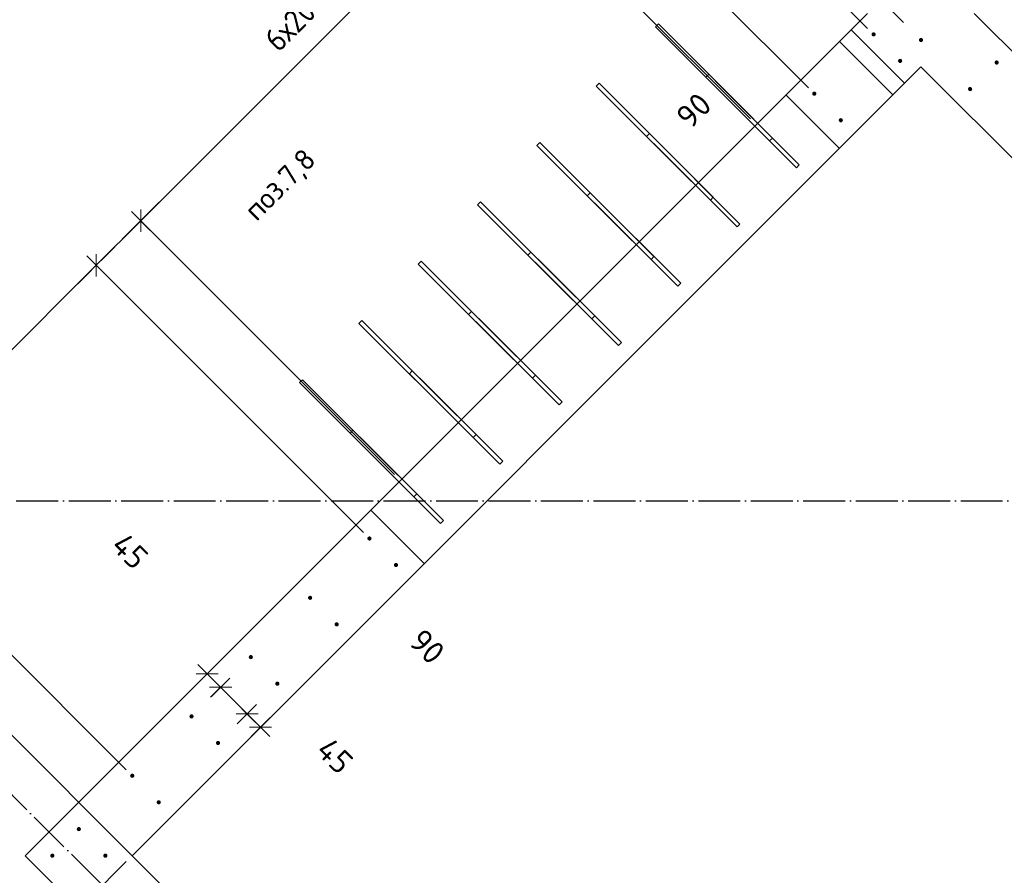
# Model space of a CAD drawing. Header units: millimetres. Extents: x -3026 to 47325, y -2839 to 55854.
# Tile 10 of 130: x 11124 to 13472, y 13007 to 15048. Entities that reach past the tile are written whole.
import ezdxf

# ---------------------------------------------------------------- set-up
doc = ezdxf.new("R2010")
doc.units = ezdxf.units.MM
doc.header["$PDMODE"] = 65
for name, pattern in [('______11', [125, 100, -12.5, 0, -12.5]), ('______5', [275, 200, -25, 25, -25]), ('________', [0])]:
    doc.linetypes.add(name, pattern=pattern)
for name, color, linetype, lineweight in [('Standard', 7, 'Continuous', 25), ('Арм.стержн. вертикальными 1', 22, 'Continuous', 35), ('Размерная линия_ общее', 7, 'Continuous', 13)]:
    doc.layers.add(name, color=color, linetype=linetype, lineweight=lineweight)
doc.layers.add('Осевая линия_ общее', color=7, linetype='______5', lineweight=13, true_color=0xa0a0a0)
doc.styles.add('ISOCPEUR', font='ISOCPEUR')
doc.dimstyles.new('DIMSTYLE_3', dxfattribs={"dimtxt": 55, "dimasz": 62.5, "dimexe": 0, "dimexo": 0, "dimgap": 27.5, "dimtad": 2, "dimdec": 0, "dimrnd": 5, "dimzin": 12, "dimdsep": 46, "dimtxsty": 'ISOCPEUR', "dimblk1": 'ALL_ML_STRICH', "dimblk2": 'ALL_ML_STRICH', "dimsah": 1, "dimcen": 0, "dimclrd": 7, "dimclre": 256, "dimclrt": 7, "dimadec": 0, "dimazin": 0, "dimtfac": 1, "dimtdec": 0, "dimtix": 1, "dimtmove": 2, "dimatfit": 3, "dimfxl": 0, "dimtzin": 0, "dimlwd": 0, "dimlwe": -3, "dimarcsym": 0})
doc.dimstyles.new('DIMSTYLE_8', dxfattribs={"dimtxt": 55, "dimasz": 62.5, "dimexe": 0, "dimexo": 0, "dimgap": 27.5, "dimtad": 2, "dimdec": 0, "dimrnd": 5, "dimzin": 12, "dimdsep": 46, "dimtxsty": 'ISOCPEUR', "dimblk1": 'ALL_ML_STRICH', "dimblk2": 'ALL_ML_STRICH', "dimsah": 1, "dimcen": 0, "dimclrd": 7, "dimclre": 256, "dimclrt": 7, "dimadec": 0, "dimazin": 0, "dimtfac": 1, "dimtdec": 0, "dimtix": 1, "dimtmove": 2, "dimatfit": 3, "dimfxl": 0, "dimtvp": 1.2, "dimtzin": 0, "dimlwd": 0, "dimlwe": -3, "dimarcsym": 0})
doc.dimstyles.new('DIMSTYLE_9', dxfattribs={"dimtxt": 55, "dimasz": 62.5, "dimexe": 0, "dimexo": 0, "dimgap": 27.5, "dimtad": 0, "dimdec": 0, "dimrnd": 5, "dimzin": 12, "dimdsep": 46, "dimtxsty": 'ISOCPEUR', "dimblk1": 'ALL_ML_STRICH', "dimblk2": 'ALL_ML_STRICH', "dimsah": 1, "dimcen": 0, "dimclrd": 7, "dimclre": 256, "dimclrt": 7, "dimadec": 0, "dimazin": 0, "dimtfac": 1, "dimtdec": 0, "dimtix": 1, "dimtmove": 2, "dimatfit": 3, "dimfxl": 0, "dimtvp": 1.2, "dimtzin": 0, "dimlwd": 0, "dimlwe": -3, "dimarcsym": 0})

# ---------------------------------------------------------------- blocks, each defined once
blk = doc.blocks.new('СЛОЖНЫЙ_ОБЪЕКТ_0')
at = {"layer": 'Осевая линия_ общее', "color": 253, "linetype": '______11', "lineweight": -3, "true_color": 0xa0a0a0, "transparency": 33554687}
for p, q in [((15387.3, 8917.7), (8924.3, 15380.6)), ((-2770, 13900), (26050, 13900))]:
    blk.add_line(p, q, dxfattribs=at)
blk = doc.blocks.new('ALL_ML_STRICH')
at = {"color": 0, "linetype": 'ByBlock', "lineweight": -2}
for p, q in [((0, -0.5), (0, 0.5)), ((-1, 0), (0.5, 0)), ((-0.3, -0.3), (0.3, 0.3))]:
    blk.add_line(p, q, dxfattribs=at)
blk = doc.blocks.new('*D289')
at = {"layer": 'DEFPOINTS', "color": 7, "linetype": 'Continuous', "lineweight": 13, "transparency": 33554687}
for p in [(10645.5, 13800.9), (11392.5, 13244.8), (11427.5, 13018.9)]:
    blk.add_point(p, dxfattribs=at)
at = {"layer": 'Размерная линия_ общее', "color": 7, "linetype": 'Continuous', "lineweight": -2, "transparency": 33554687}
blk.add_line((10645.5, 13800.9), (10740.9, 13896.4), dxfattribs=at)
at = {"layer": 'Размерная линия_ общее', "color": 253, "linetype": 'Continuous', "lineweight": -2, "true_color": 0xa0a0a0, "transparency": 33554687}
for p, q in [((11378.3, 13259), (10740.9, 13896.4)), ((11413.3, 13033), (10645.5, 13800.9))]:
    blk.add_line(p, q, dxfattribs=at)
at = {"layer": 'Размерная линия_ общее', "color": 7, "linetype": 'Continuous', "lineweight": 13, "transparency": 33554687, "xscale": 62.5, "yscale": 62.5, "zscale": 62.5}
for p, rotation in [((10740.9, 13896.4), 44.99999999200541), ((10645.5, 13800.9), 224.9999999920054)]:
    blk.add_blockref('ALL_ML_STRICH', p, dxfattribs=dict(at, rotation=rotation))
at = {"layer": 'Размерная линия_ общее', "color": 7, "linetype": 'Continuous', "lineweight": 13, "transparency": 33554687, "insert": (10292.7, 13558.5), "char_height": 55, "width": 165, "attachment_point": 5, "rotation": 45, "style": 'ISOCPEUR'}
blk.add_mtext('\\A1;{135}', dxfattribs=at)
blk = doc.blocks.new('*D290')
at = {"layer": 'DEFPOINTS', "color": 7, "linetype": 'Continuous', "lineweight": 13, "transparency": 33554687}
for p in [(10740.9, 13896.4), (11958.1, 13810.5), (11392.5, 13244.8)]:
    blk.add_point(p, dxfattribs=at)
at = {"layer": 'Размерная линия_ общее', "color": 7, "linetype": 'Continuous', "lineweight": -2, "transparency": 33554687}
blk.add_line((10740.9, 13896.4), (11306.6, 14462.1), dxfattribs=at)
at = {"layer": 'Размерная линия_ общее', "color": 253, "linetype": 'Continuous', "lineweight": -2, "true_color": 0xa0a0a0, "transparency": 33554687}
for p, q in [((11944, 13824.7), (11306.6, 14462.1)), ((11378.3, 13259), (10740.9, 13896.4))]:
    blk.add_line(p, q, dxfattribs=at)
at = {"layer": 'Размерная линия_ общее', "color": 7, "linetype": 'Continuous', "lineweight": 13, "transparency": 33554687, "xscale": 62.5, "yscale": 62.5, "zscale": 62.5}
for p, rotation in [((11306.6, 14462.1), 44.99999999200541), ((10740.9, 13896.4), 224.9999999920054)]:
    blk.add_blockref('ALL_ML_STRICH', p, dxfattribs=dict(at, rotation=rotation))
at = {"layer": 'Размерная линия_ общее', "color": 7, "linetype": 'Continuous', "lineweight": 13, "transparency": 33554687, "insert": (10887.6, 14191.6), "char_height": 55, "width": 2.75, "attachment_point": 1, "rotation": 45, "line_spacing_factor": 0.60241, "style": 'ISOCPEUR'}
blk.add_mtext('\\W0.91;4х200', dxfattribs=at)
blk = doc.blocks.new('*D291')
at = {"layer": 'DEFPOINTS', "color": 7, "linetype": 'Continuous', "lineweight": 13, "transparency": 33554687}
for p in [(11306.6, 14462.1), (12032.1, 13948.7), (11958.1, 13810.5)]:
    blk.add_point(p, dxfattribs=at)
at = {"layer": 'Размерная линия_ общее', "color": 7, "linetype": 'Continuous', "lineweight": -2, "transparency": 33554687}
blk.add_line((11306.6, 14462.1), (11412.7, 14568.1), dxfattribs=at)
at = {"layer": 'Размерная линия_ общее', "color": 253, "linetype": 'Continuous', "lineweight": -2, "true_color": 0xa0a0a0, "transparency": 33554687}
for p, q in [((12017.9, 13962.9), (11412.7, 14568.1)), ((11944, 13824.7), (11306.6, 14462.1))]:
    blk.add_line(p, q, dxfattribs=at)
at = {"layer": 'Размерная линия_ общее', "color": 7, "linetype": 'Continuous', "lineweight": 13, "transparency": 33554687, "xscale": 62.5, "yscale": 62.5, "zscale": 62.5}
for p, rotation in [((11412.7, 14568.1), 44.99999999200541), ((11306.6, 14462.1), 224.9999999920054)]:
    blk.add_blockref('ALL_ML_STRICH', p, dxfattribs=dict(at, rotation=rotation))
at = {"layer": 'Размерная линия_ общее', "color": 7, "linetype": 'Continuous', "lineweight": 13, "transparency": 33554687, "insert": (10765.1, 14517.4), "char_height": 55, "width": 165, "attachment_point": 5, "rotation": 45, "style": 'ISOCPEUR'}
blk.add_mtext('\\A1;{150}', dxfattribs=at)
blk = doc.blocks.new('*D292')
at = {"layer": 'DEFPOINTS', "color": 7, "linetype": 'Continuous', "lineweight": 13, "transparency": 33554687}
for p in [(12880.6, 14797.3), (11412.7, 14568.1), (12032.1, 13948.7)]:
    blk.add_point(p, dxfattribs=at)
at = {"layer": 'Размерная линия_ общее', "color": 7, "linetype": 'Continuous', "lineweight": -2, "transparency": 33554687}
blk.add_line((11412.7, 14568.1), (12261.2, 15416.7), dxfattribs=at)
at = {"layer": 'Размерная линия_ общее', "color": 253, "linetype": 'Continuous', "lineweight": -2, "true_color": 0xa0a0a0, "transparency": 33554687}
for p, q in [((12866.5, 14811.4), (12261.2, 15416.7)), ((12017.9, 13962.9), (11412.7, 14568.1))]:
    blk.add_line(p, q, dxfattribs=at)
at = {"layer": 'Размерная линия_ общее', "color": 7, "linetype": 'Continuous', "lineweight": 13, "transparency": 33554687, "xscale": 62.5, "yscale": 62.5, "zscale": 62.5}
for p, rotation in [((12261.2, 15416.7), 44.99999999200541), ((11412.7, 14568.1), 224.9999999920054)]:
    blk.add_blockref('ALL_ML_STRICH', p, dxfattribs=dict(at, rotation=rotation))
at = {"layer": 'Размерная линия_ общее', "color": 7, "linetype": 'Continuous', "lineweight": 13, "transparency": 33554687, "insert": (11702.6, 15006.5), "char_height": 55, "width": 2.75, "attachment_point": 1, "rotation": 45, "line_spacing_factor": 0.60241, "style": 'ISOCPEUR'}
blk.add_mtext('\\W0.91;6х200', dxfattribs=at)
blk = doc.blocks.new('*D293')
at = {"layer": 'DEFPOINTS', "color": 7, "linetype": 'Continuous', "lineweight": 13, "transparency": 33554687}
for p in [(12261.2, 15416.7), (13018.8, 14871.2), (12880.6, 14797.3)]:
    blk.add_point(p, dxfattribs=at)
at = {"layer": 'Размерная линия_ общее', "color": 7, "linetype": 'Continuous', "lineweight": -2, "transparency": 33554687}
blk.add_line((12261.2, 15416.7), (12367.3, 15522.7), dxfattribs=at)
at = {"layer": 'Размерная линия_ общее', "color": 253, "linetype": 'Continuous', "lineweight": -2, "true_color": 0xa0a0a0, "transparency": 33554687}
for p, q in [((13004.7, 14885.3), (12367.3, 15522.7)), ((12866.5, 14811.4), (12261.2, 15416.7))]:
    blk.add_line(p, q, dxfattribs=at)
at = {"layer": 'Размерная линия_ общее', "color": 7, "linetype": 'Continuous', "lineweight": 13, "transparency": 33554687, "xscale": 62.5, "yscale": 62.5, "zscale": 62.5}
for p, rotation in [((12367.3, 15522.7), 44.99999999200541), ((12261.2, 15416.7), 224.9999999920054)]:
    blk.add_blockref('ALL_ML_STRICH', p, dxfattribs=dict(at, rotation=rotation))
at = {"layer": 'Размерная линия_ общее', "color": 7, "linetype": 'Continuous', "lineweight": 13, "transparency": 33554687, "insert": (11545.3, 15367.9), "char_height": 55, "width": 165, "attachment_point": 5, "rotation": 45, "style": 'ISOCPEUR'}
blk.add_mtext('\\A1;{150}', dxfattribs=at)
blk = doc.blocks.new('*D294')
at = {"layer": 'DEFPOINTS', "color": 7, "linetype": 'Continuous', "lineweight": 13, "transparency": 33554687}
for p in [(12367.3, 15522.7), (13160.2, 15012.6), (13018.8, 14871.2)]:
    blk.add_point(p, dxfattribs=at)
at = {"layer": 'Размерная линия_ общее', "color": 7, "linetype": 'Continuous', "lineweight": -2, "transparency": 33554687}
blk.add_line((12367.3, 15522.7), (12508.7, 15664.1), dxfattribs=at)
at = {"layer": 'Размерная линия_ общее', "color": 253, "linetype": 'Continuous', "lineweight": -2, "true_color": 0xa0a0a0, "transparency": 33554687}
for p, q in [((13146.1, 15026.7), (12508.7, 15664.1)), ((13004.7, 14885.3), (12367.3, 15522.7))]:
    blk.add_line(p, q, dxfattribs=at)
at = {"layer": 'Размерная линия_ общее', "color": 7, "linetype": 'Continuous', "lineweight": 13, "transparency": 33554687, "xscale": 62.5, "yscale": 62.5, "zscale": 62.5}
for p, rotation in [((12508.7, 15664.1), 44.99999999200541), ((12367.3, 15522.7), 224.9999999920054)]:
    blk.add_blockref('ALL_ML_STRICH', p, dxfattribs=dict(at, rotation=rotation))
at = {"layer": 'Размерная линия_ общее', "color": 7, "linetype": 'Continuous', "lineweight": 13, "transparency": 33554687, "insert": (11410.4, 15741.6), "char_height": 55, "width": 165, "attachment_point": 5, "rotation": 45, "style": 'ISOCPEUR'}
blk.add_mtext('\\A1;{200}', dxfattribs=at)
blk = doc.blocks.new('*D295')
at = {"layer": 'DEFPOINTS', "color": 7, "linetype": 'Continuous', "lineweight": 13, "transparency": 33554687}
for p in [(12508.7, 15664.1), (13245.4, 15027.1), (13160.2, 15012.6)]:
    blk.add_point(p, dxfattribs=at)
at = {"layer": 'Размерная линия_ общее', "color": 7, "linetype": 'Continuous', "lineweight": -2, "transparency": 33554687}
blk.add_line((12508.7, 15664.1), (12558.5, 15714), dxfattribs=at)
at = {"layer": 'Размерная линия_ общее', "color": 253, "linetype": 'Continuous', "lineweight": -2, "true_color": 0xa0a0a0, "transparency": 33554687}
for p, q in [((13231.3, 15041.2), (12558.5, 15714)), ((13146.1, 15026.7), (12508.7, 15664.1))]:
    blk.add_line(p, q, dxfattribs=at)
at = {"layer": 'Размерная линия_ общее', "color": 7, "linetype": 'Continuous', "lineweight": 13, "transparency": 33554687, "xscale": 62.5, "yscale": 62.5, "zscale": 62.5}
for p, rotation in [((12558.5, 15714), 44.99999999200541), ((12508.7, 15664.1), 224.9999999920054)]:
    blk.add_blockref('ALL_ML_STRICH', p, dxfattribs=dict(at, rotation=rotation))
at = {"layer": 'Размерная линия_ общее', "color": 7, "linetype": 'Continuous', "lineweight": 13, "transparency": 33554687, "insert": (12449.8, 15130.3), "char_height": 55, "width": 110, "attachment_point": 5, "rotation": 45, "style": 'ISOCPEUR'}
blk.add_mtext('\\A1;{70}', dxfattribs=at)
blk = doc.blocks.new('*D296')
at = {"layer": 'DEFPOINTS', "color": 7, "linetype": 'Continuous', "lineweight": 13, "transparency": 33554687}
for p in [(12558.5, 15714), (13308.7, 15090.4), (13245.4, 15027.1)]:
    blk.add_point(p, dxfattribs=at)
at = {"layer": 'Размерная линия_ общее', "color": 7, "linetype": 'Continuous', "lineweight": -2, "transparency": 33554687}
blk.add_line((12558.5, 15714), (12621.8, 15777.3), dxfattribs=at)
at = {"layer": 'Размерная линия_ общее', "color": 253, "linetype": 'Continuous', "lineweight": -2, "true_color": 0xa0a0a0, "transparency": 33554687}
for p, q in [((13294.6, 15104.5), (12621.8, 15777.3)), ((13231.3, 15041.2), (12558.5, 15714))]:
    blk.add_line(p, q, dxfattribs=at)
at = {"layer": 'Размерная линия_ общее', "color": 7, "linetype": 'Continuous', "lineweight": 13, "transparency": 33554687, "xscale": 62.5, "yscale": 62.5, "zscale": 62.5}
for p, rotation in [((12621.8, 15777.3), 44.99999999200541), ((12558.5, 15714), 224.9999999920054)]:
    blk.add_blockref('ALL_ML_STRICH', p, dxfattribs=dict(at, rotation=rotation))
at = {"layer": 'Размерная линия_ общее', "color": 7, "linetype": 'Continuous', "lineweight": 13, "transparency": 33554687, "insert": (12731.6, 14831.3), "char_height": 55, "width": 110, "attachment_point": 5, "rotation": 45, "style": 'ISOCPEUR'}
blk.add_mtext('\\A1;{90}', dxfattribs=at)
blk = doc.blocks.new('*D304')
at = {"layer": 'DEFPOINTS', "color": 7, "linetype": 'Continuous', "lineweight": 13, "transparency": 33554687}
for p in [(11392.1, 13054.2), (11367.4, 12888.1), (10639, 12301.1)]:
    blk.add_point(p, dxfattribs=at)
at = {"layer": 'Размерная линия_ общее', "color": 253, "linetype": 'Continuous', "lineweight": -2, "true_color": 0xa0a0a0, "transparency": 33554687}
for p, q in [((11378, 13040.1), (10639, 12301.1)), ((11353.2, 12873.9), (10709.7, 12230.4))]:
    blk.add_line(p, q, dxfattribs=at)
at = {"layer": 'Размерная линия_ общее', "color": 7, "linetype": 'Continuous', "lineweight": -2, "transparency": 33554687}
blk.add_line((10639, 12301.1), (10709.7, 12230.4), dxfattribs=at)
at = {"layer": 'Размерная линия_ общее', "color": 7, "linetype": 'Continuous', "lineweight": 13, "transparency": 33554687, "yscale": 62.5, "zscale": 62.5}
for p, xscale, rotation in [((10639, 12301.1), 62.50000000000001, 135.0000278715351), ((10709.7, 12230.4), 62.5, 315.0000278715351)]:
    blk.add_blockref('ALL_ML_STRICH', p, dxfattribs=dict(at, xscale=xscale, rotation=rotation))
at = {"layer": 'Размерная линия_ общее', "color": 7, "linetype": 'Continuous', "lineweight": 13, "transparency": 33554687, "insert": (10377.8, 12671.8), "char_height": 55, "width": 165, "attachment_point": 5, "rotation": 315, "style": 'ISOCPEUR'}
blk.add_mtext('\\A1;{100}', dxfattribs=at)
blk = doc.blocks.new('*D343')
at = {"layer": 'DEFPOINTS', "color": 7, "linetype": 'Continuous', "lineweight": 13, "transparency": 33554687}
for p in [(11604.2, 13520.9), (11571.2, 13487.8), (11565.3, 13417.7)]:
    blk.add_point(p, dxfattribs=at)
at = {"layer": 'Размерная линия_ общее', "color": 253, "linetype": 'Continuous', "lineweight": -2, "true_color": 0xa0a0a0, "transparency": 33554687}
for p, q in [((11590.1, 13506.8), (11571.2, 13487.8)), ((11579.5, 13431.8), (11603.3, 13455.7))]:
    blk.add_line(p, q, dxfattribs=at)
at = {"layer": 'Размерная линия_ общее', "color": 7, "linetype": 'Continuous', "lineweight": -2, "transparency": 33554687}
blk.add_line((11571.2, 13487.8), (11603.3, 13455.7), dxfattribs=at)
at = {"layer": 'Размерная линия_ общее', "color": 7, "linetype": 'Continuous', "lineweight": 13, "transparency": 33554687, "yscale": 62.5, "zscale": 62.5}
for p, xscale, rotation in [((11571.2, 13487.8), 62.50000000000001, 135.0000000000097), ((11603.3, 13455.7), 62.5, 315.0000000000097)]:
    blk.add_blockref('ALL_ML_STRICH', p, dxfattribs=dict(at, xscale=xscale, rotation=rotation))
at = {"layer": 'Размерная линия_ общее', "color": 7, "linetype": 'Continuous', "lineweight": 13, "transparency": 33554687, "insert": (11387.1, 13780.6), "char_height": 55, "width": 110, "attachment_point": 5, "rotation": 315, "style": 'ISOCPEUR'}
blk.add_mtext('\\A1;{45}', dxfattribs=at)
blk = doc.blocks.new('*D344')
at = {"layer": 'DEFPOINTS', "color": 7, "linetype": 'Continuous', "lineweight": 13, "transparency": 33554687}
for p in [(11603.3, 13455.7), (11565.3, 13417.7), (11628.6, 13354.4)]:
    blk.add_point(p, dxfattribs=at)
at = {"layer": 'Размерная линия_ общее', "color": 253, "linetype": 'Continuous', "lineweight": -2, "true_color": 0xa0a0a0, "transparency": 33554687}
for p, q in [((11579.5, 13431.8), (11603.3, 13455.7)), ((11642.8, 13368.5), (11666.6, 13392.4))]:
    blk.add_line(p, q, dxfattribs=at)
at = {"layer": 'Размерная линия_ общее', "color": 7, "linetype": 'Continuous', "lineweight": -2, "transparency": 33554687}
blk.add_line((11603.3, 13455.7), (11666.6, 13392.4), dxfattribs=at)
at = {"layer": 'Размерная линия_ общее', "color": 7, "linetype": 'Continuous', "lineweight": 13, "transparency": 33554687, "yscale": 62.5, "zscale": 62.5}
for p, xscale, rotation in [((11603.3, 13455.7), 62.50000000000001, 135.0000000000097), ((11666.6, 13392.4), 62.5, 315.0000000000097)]:
    blk.add_blockref('ALL_ML_STRICH', p, dxfattribs=dict(at, xscale=xscale, rotation=rotation))
at = {"layer": 'Размерная линия_ общее', "color": 7, "linetype": 'Continuous', "lineweight": 13, "transparency": 33554687, "insert": (12095.7, 13552.8), "char_height": 55, "width": 110, "attachment_point": 5, "rotation": 315, "style": 'ISOCPEUR'}
blk.add_mtext('\\A1;{90}', dxfattribs=at)
blk = doc.blocks.new('*D345')
at = {"layer": 'DEFPOINTS', "color": 7, "linetype": 'Continuous', "lineweight": 13, "transparency": 33554687}
for p in [(11666.6, 13392.4), (11731.5, 13393.6), (11628.6, 13354.4)]:
    blk.add_point(p, dxfattribs=at)
at = {"layer": 'Размерная линия_ общее', "color": 253, "linetype": 'Continuous', "lineweight": -2, "true_color": 0xa0a0a0, "transparency": 33554687}
for p, q in [((11642.8, 13368.5), (11666.6, 13392.4)), ((11717.4, 13379.5), (11698.4, 13360.5))]:
    blk.add_line(p, q, dxfattribs=at)
at = {"layer": 'Размерная линия_ общее', "color": 7, "linetype": 'Continuous', "lineweight": -2, "transparency": 33554687}
blk.add_line((11666.6, 13392.4), (11698.4, 13360.5), dxfattribs=at)
at = {"layer": 'Размерная линия_ общее', "color": 7, "linetype": 'Continuous', "lineweight": 13, "transparency": 33554687, "yscale": 62.5, "zscale": 62.5}
for p, xscale, rotation in [((11666.6, 13392.4), 62.50000000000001, 135.0000000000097), ((11698.4, 13360.5), 62.5, 315.0000000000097)]:
    blk.add_blockref('ALL_ML_STRICH', p, dxfattribs=dict(at, xscale=xscale, rotation=rotation))
at = {"layer": 'Размерная линия_ общее', "color": 7, "linetype": 'Continuous', "lineweight": 13, "transparency": 33554687, "insert": (11875.7, 13292.4), "char_height": 55, "width": 110, "attachment_point": 5, "rotation": 315, "style": 'ISOCPEUR'}
blk.add_mtext('\\A1;{45}', dxfattribs=at)

msp = doc.modelspace()

# ---------------------------------------------------------------- hatches: boundary and pattern name
at = {"layer": 'Арм.стержн. вертикальными 1', "linetype": 'Continuous', "lineweight": 50, "transparency": 33554687}
for points in [[(13165.2, 15012.6), (13164.9, 15014.5), (13163.8, 15016.1), (13162.1, 15017.2), (13160.2, 15017.6), (13158.3, 15017.2), (13156.7, 15016.1), (13155.6, 15014.5), (13155.2, 15012.6), (13155.6, 15010.7), (13156.7, 15009.1), (13158.3, 15008), (13160.2, 15007.6), (13162.1, 15008), (13163.8, 15009.1), (13164.9, 15010.7)], [(13278.4, 14999.1), (13278, 15001), (13276.9, 15002.7), (13275.3, 15003.8), (13273.4, 15004.1), (13271.5, 15003.8), (13269.9, 15002.7), (13268.8, 15001), (13268.4, 14999.1), (13268.8, 14997.2), (13269.9, 14995.6), (13271.5, 14994.5), (13273.4, 14994.1), (13275.3, 14994.5), (13276.9, 14995.6), (13278, 14997.2)], [(13228.5, 14949.3), (13228.2, 14951.2), (13227.1, 14952.8), (13225.5, 14953.9), (13223.5, 14954.3), (13221.6, 14953.9), (13220, 14952.8), (13218.9, 14951.2), (13218.5, 14949.3), (13218.9, 14947.4), (13220, 14945.8), (13221.6, 14944.7), (13223.5, 14944.3), (13225.5, 14944.7), (13227.1, 14945.8), (13228.2, 14947.4)], [(13458.7, 14945.4), (13458.3, 14947.3), (13457.3, 14949), (13455.6, 14950), (13453.7, 14950.4), (13451.8, 14950), (13450.2, 14949), (13449.1, 14947.3), (13448.7, 14945.4), (13449.1, 14943.5), (13450.2, 14941.9), (13451.8, 14940.8), (13453.7, 14940.4), (13455.6, 14940.8), (13457.3, 14941.9), (13458.3, 14943.5)], [(13395.4, 14882.1), (13395, 14884), (13393.9, 14885.6), (13392.3, 14886.7), (13390.4, 14887.1), (13388.5, 14886.7), (13386.9, 14885.6), (13385.8, 14884), (13385.4, 14882.1), (13385.8, 14880.2), (13386.9, 14878.6), (13388.5, 14877.5), (13390.4, 14877.1), (13392.3, 14877.5), (13393.9, 14878.6), (13395, 14880.2)], [(13023.8, 14871.2), (13023.4, 14873.1), (13022.3, 14874.7), (13020.7, 14875.8), (13018.8, 14876.2), (13016.9, 14875.8), (13015.3, 14874.7), (13014.2, 14873.1), (13013.8, 14871.2), (13014.2, 14869.3), (13015.3, 14867.6), (13016.9, 14866.6), (13018.8, 14866.2), (13020.7, 14866.6), (13022.3, 14867.6), (13023.4, 14869.3)], [(13087.1, 14807.9), (13086.7, 14809.8), (13085.7, 14811.4), (13084, 14812.5), (13082.1, 14812.9), (13080.2, 14812.5), (13078.6, 14811.4), (13077.5, 14809.8), (13077.1, 14807.9), (13077.5, 14806), (13078.6, 14804.3), (13080.2, 14803.2), (13082.1, 14802.9), (13084, 14803.2), (13085.7, 14804.3), (13086.7, 14806)], [(11963.2, 13810.5), (11962.8, 13812.4), (11961.7, 13814), (11960.1, 13815.1), (11958.2, 13815.5), (11956.2, 13815.1), (11954.6, 13814), (11953.5, 13812.4), (11953.2, 13810.5), (11953.5, 13808.6), (11954.6, 13807), (11956.2, 13805.9), (11958.2, 13805.5), (11960.1, 13805.9), (11961.7, 13807), (11962.8, 13808.6)], [(12026.5, 13747.2), (12026.1, 13749.1), (12025, 13750.7), (12023.4, 13751.8), (12021.5, 13752.2), (12019.5, 13751.8), (12017.9, 13750.7), (12016.8, 13749.1), (12016.5, 13747.2), (12016.8, 13745.3), (12017.9, 13743.7), (12019.5, 13742.6), (12021.5, 13742.2), (12023.4, 13742.6), (12025, 13743.7), (12026.1, 13745.3)], [(11821.7, 13669.1), (11821.3, 13671), (11820.3, 13672.6), (11818.6, 13673.7), (11816.7, 13674.1), (11814.8, 13673.7), (11813.2, 13672.6), (11812.1, 13671), (11811.7, 13669.1), (11812.1, 13667.2), (11813.2, 13665.6), (11814.8, 13664.5), (11816.7, 13664.1), (11818.6, 13664.5), (11820.3, 13665.6), (11821.3, 13667.2)], [(11885, 13605.8), (11884.7, 13607.7), (11883.6, 13609.3), (11882, 13610.4), (11880, 13610.8), (11878.1, 13610.4), (11876.5, 13609.3), (11875.4, 13607.7), (11875, 13605.8), (11875.4, 13603.9), (11876.5, 13602.2), (11878.1, 13601.2), (11880, 13600.8), (11882, 13601.2), (11883.6, 13602.2), (11884.7, 13603.9)], [(11680.3, 13527.7), (11679.9, 13529.6), (11678.8, 13531.2), (11677.2, 13532.3), (11675.3, 13532.7), (11673.4, 13532.3), (11671.8, 13531.2), (11670.7, 13529.6), (11670.3, 13527.7), (11670.7, 13525.8), (11671.8, 13524.1), (11673.4, 13523.1), (11675.3, 13522.7), (11677.2, 13523.1), (11678.8, 13524.1), (11679.9, 13525.8)], [(11743.6, 13464.4), (11743.2, 13466.3), (11742.2, 13467.9), (11740.5, 13469), (11738.6, 13469.4), (11736.7, 13469), (11735.1, 13467.9), (11734, 13466.3), (11733.6, 13464.4), (11734, 13462.4), (11735.1, 13460.8), (11736.7, 13459.7), (11738.6, 13459.4), (11740.5, 13459.7), (11742.2, 13460.8), (11743.2, 13462.4)], [(11538.9, 13386.2), (11538.5, 13388.2), (11537.4, 13389.8), (11535.8, 13390.9), (11533.9, 13391.2), (11532, 13390.9), (11530.4, 13389.8), (11529.3, 13388.2), (11528.9, 13386.2), (11529.3, 13384.3), (11530.4, 13382.7), (11532, 13381.6), (11533.9, 13381.2), (11535.8, 13381.6), (11537.4, 13382.7), (11538.5, 13384.3)], [(11602.2, 13322.9), (11601.8, 13324.9), (11600.7, 13326.5), (11599.1, 13327.6), (11597.2, 13327.9), (11595.3, 13327.6), (11593.7, 13326.5), (11592.6, 13324.9), (11592.2, 13322.9), (11592.6, 13321), (11593.7, 13319.4), (11595.3, 13318.3), (11597.2, 13317.9), (11599.1, 13318.3), (11600.7, 13319.4), (11601.8, 13321)], [(11397.5, 13244.8), (11397.1, 13246.7), (11396, 13248.4), (11394.4, 13249.4), (11392.5, 13249.8), (11390.6, 13249.4), (11388.9, 13248.4), (11387.8, 13246.7), (11387.5, 13244.8), (11387.8, 13242.9), (11388.9, 13241.3), (11390.6, 13240.2), (11392.5, 13239.8), (11394.4, 13240.2), (11396, 13241.3), (11397.1, 13242.9)], [(11460.8, 13181.5), (11460.4, 13183.4), (11459.3, 13185.1), (11457.7, 13186.1), (11455.8, 13186.5), (11453.9, 13186.1), (11452.2, 13185.1), (11451.2, 13183.4), (11450.8, 13181.5), (11451.2, 13179.6), (11452.2, 13178), (11453.9, 13176.9), (11455.8, 13176.5), (11457.7, 13176.9), (11459.3, 13178), (11460.4, 13179.6)], [(11270.2, 13117.6), (11269.8, 13119.5), (11268.7, 13121.1), (11267.1, 13122.2), (11265.2, 13122.6), (11263.3, 13122.2), (11261.7, 13121.1), (11260.6, 13119.5), (11260.2, 13117.6), (11260.6, 13115.7), (11261.7, 13114), (11263.3, 13112.9), (11265.2, 13112.6), (11267.1, 13112.9), (11268.7, 13114), (11269.8, 13115.7)], [(11206.9, 13054.3), (11206.5, 13056.2), (11205.4, 13057.8), (11203.8, 13058.9), (11201.9, 13059.3), (11200, 13058.9), (11198.4, 13057.8), (11197.3, 13056.2), (11196.9, 13054.3), (11197.3, 13052.3), (11198.4, 13050.7), (11200, 13049.6), (11201.9, 13049.3), (11203.8, 13049.6), (11205.4, 13050.7), (11206.5, 13052.3)], [(11333.5, 13054.3), (11333.1, 13056.2), (11332, 13057.8), (11330.4, 13058.9), (11328.5, 13059.3), (11326.6, 13058.9), (11325, 13057.8), (11323.9, 13056.2), (11323.5, 13054.3), (11323.9, 13052.3), (11325, 13050.7), (11326.6, 13049.6), (11328.5, 13049.3), (11330.4, 13049.6), (11332, 13050.7), (11333.1, 13052.3)]]:
    msp.add_hatch(color=4, dxfattribs=at).paths.add_polyline_path(points)

# ---------------------------------------------------------------- linework, layer by layer
at = {"color": 7, "linetype": 'Continuous', "lineweight": 25, "transparency": 33554687}
for p, q in [((11264.9, 13181.5), (13145.8, 15062.4)), ((13400.3, 15062.4), (14637.8, 13825)), ((13273, 14935.1), (11392.1, 13054.2)), ((14510.5, 13697.7), (13273, 14935.1))]:
    msp.add_line(p, q, dxfattribs=at)
at = {"color": 253, "linetype": '________', "lineweight": 25, "true_color": 0xababab, "transparency": 33554687}
for p, q in [((13234.1, 14896.3), (13106.9, 15023.5)), ((13078.6, 14995.2), (13205.9, 14868)), ((13078.6, 14740.7), (12951.3, 14868)), ((11961.4, 13878), (12088.6, 13750.7))]:
    msp.add_line(p, q, dxfattribs=at)
at = {"layer": 'Standard', "color": 7, "linetype": 'Continuous', "lineweight": 25, "transparency": 33554687}
for p, q in [((11137.6, 13054.2), (11264.9, 13181.5)), ((12502.3, 11689.5), (11137.6, 13054.2)), ((11392.1, 13054.2), (12629.6, 11816.8))]:
    msp.add_line(p, q, dxfattribs=at)
at = {"layer": 'Арм.стержн. вертикальными 1', "color": 4, "linetype": 'Continuous', "lineweight": 25, "transparency": 33554687}
for points in [[(12912.4, 14758.4), (12640.2, 15030.6), (12647.2, 15037.7), (12919.5, 14765.4), (12912.4, 14758.4)], [(12976.1, 14694.7), (12760.4, 14910.4), (12767.5, 14917.5), (12983.1, 14701.8), (12976.1, 14694.7)], [(12771, 14616.9), (12498.8, 14889.2), (12505.8, 14896.3), (12778.1, 14624), (12771, 14616.9)], [(12834.6, 14553.3), (12619, 14769), (12626, 14776), (12841.7, 14560.4), (12834.6, 14553.3)], [(12629.6, 14475.5), (12357.3, 14747.8), (12364.4, 14754.8), (12636.6, 14482.6), (12629.6, 14475.5)], [(12693.2, 14411.9), (12477.5, 14627.6), (12484.6, 14634.6), (12700.3, 14419), (12693.2, 14411.9)], [(12488.1, 14334.1), (12215.9, 14606.3), (12223, 14613.4), (12495.2, 14341.2), (12488.1, 14334.1)], [(12551.8, 14270.5), (12336.1, 14486.1), (12343.2, 14493.2), (12558.9, 14277.5), (12551.8, 14270.5)], [(12346.7, 14192.7), (12074.5, 14464.9), (12081.6, 14472), (12353.8, 14199.8), (12346.7, 14192.7)], [(12410.4, 14129), (12194.7, 14344.7), (12201.8, 14351.8), (12417.4, 14136.1), (12410.4, 14129)], [(12205.3, 14051.3), (11933.1, 14323.5), (11940.1, 14330.6), (12212.4, 14058.3), (12205.3, 14051.3)], [(12268.9, 13987.6), (12053.3, 14203.3), (12060.3, 14210.4), (12276, 13994.7), (12268.9, 13987.6)], [(12063.9, 13909.8), (11791.6, 14182.1), (11798.7, 14189.1), (12071, 13916.9), (12063.9, 13909.8)], [(12127.5, 13846.2), (11911.9, 14061.9), (11918.9, 14068.9), (12134.6, 13853.3), (12127.5, 13846.2)]]:
    msp.add_lwpolyline(points, dxfattribs=at)

# ---------------------------------------------------------------- block references
at = {"layer": 'Осевая линия_ общее', "color": 253, "linetype": '______11', "lineweight": -3, "true_color": 0xa0a0a0, "transparency": 33554687}
msp.add_blockref('СЛОЖНЫЙ_ОБЪЕКТ_0', (0, 0), dxfattribs=at)

# ---------------------------------------------------------------- texts
at = {"layer": 'Standard', "color": 7, "linetype": 'Continuous', "lineweight": 18, "transparency": 33554687, "insert": (11675.7, 14578.1), "char_height": 50, "width": 228.837, "attachment_point": 4, "rotation": 45, "style": 'ISOCPEUR'}
msp.add_mtext('\\A1;{\\fISOCPEUR|i0|b0;\\H50.000000;\\W1.000000;\\C7;поз.7,8}\\P', dxfattribs=at)

# ---------------------------------------------------------------- dimensions: what is measured, and where the dimension line sits
at = {"layer": 'Размерная линия_ общее', "color": 7, "linetype": 'Continuous', "lineweight": 13, "transparency": 33554687}
for base, p1, p2, angle, dimstyle, picture, middle in [((12508.7, 15664.1), (13004.7, 14885.3), (13146.1, 15026.7), 45, 'DIMSTYLE_3', '*D294', (11410.4, 15741.6)), ((12621.8, 15777.3), (13231.3, 15041.2), (13294.6, 15104.5), 45, 'DIMSTYLE_9', '*D296', (12731.6, 14831.3)), ((12558.5, 15714), (13146.1, 15026.7), (13231.3, 15041.2), 45, 'DIMSTYLE_9', '*D295', (12449.8, 15130.3)), ((12367.3, 15522.7), (12866.5, 14811.4), (13004.7, 14885.3), 45, 'DIMSTYLE_8', '*D293', (11545.3, 15367.9)), ((11412.7, 14568.1), (11944, 13824.7), (12017.9, 13962.9), 45, 'DIMSTYLE_8', '*D291', (10765.1, 14517.4)), ((10740.9, 13896.4), (11413.3, 13033), (11378.3, 13259), 45, 'DIMSTYLE_8', '*D289', (10292.7, 13558.5)), ((11603.3055, 13455.6704), (11590.0957, 13506.7635), (11579.4758, 13431.8407), 315, 'DIMSTYLE_8', '*D343', (11387.1001, 13780.6061)), ((11666.6, 13392.4), (11579.5, 13431.8), (11642.8, 13368.5), 315, 'DIMSTYLE_8', '*D344', (12095.7, 13552.8)), ((11698.4, 13360.5), (11642.8, 13368.5), (11717.4, 13379.5), 315, 'DIMSTYLE_8', '*D345', (11875.7, 13292.4)), ((10709.7, 12230.4), (11378, 13040.1), (11353.2, 12873.9), 315, 'DIMSTYLE_8', '*D304', (10377.8, 12671.8))]:
    dim = msp.add_linear_dim(base=base, p1=p1, p2=p2, angle=angle, dimstyle=dimstyle, override={"dimpost": '<>', "dimclrd": 7, "dimclre": 253, "dimclrt": 7, "dimlwd": 0, "dimlwe": 65533}, dxfattribs=at)
    dim.commit()
    dim.dimension.update_dxf_attribs({"geometry": picture, "text_midpoint": middle, "dimtype": 160})
for base, p1, p2, text, picture, middle in [((12261.2, 15416.7), (12017.9, 13962.9), (12866.5, 14811.4), '\\W0.91;6х200', '*D292', (11817.5, 15011.8)), ((11306.6, 14462.1), (11378.3, 13259), (11944, 13824.7), '\\W0.91;4х200', '*D290', (11004.3, 14198.7))]:
    dim = msp.add_linear_dim(base=base, p1=p1, p2=p2, angle=45, text=text, dimstyle='DIMSTYLE_3', override={"dimpost": '<>', "dimclrd": 7, "dimclre": 253, "dimclrt": 7, "dimlwd": 0, "dimlwe": 65533}, dxfattribs=at)
    dim.commit()
    dim.dimension.update_dxf_attribs({"geometry": picture, "text_midpoint": middle, "dimtype": 160})

doc.saveas('drawing.dxf')
